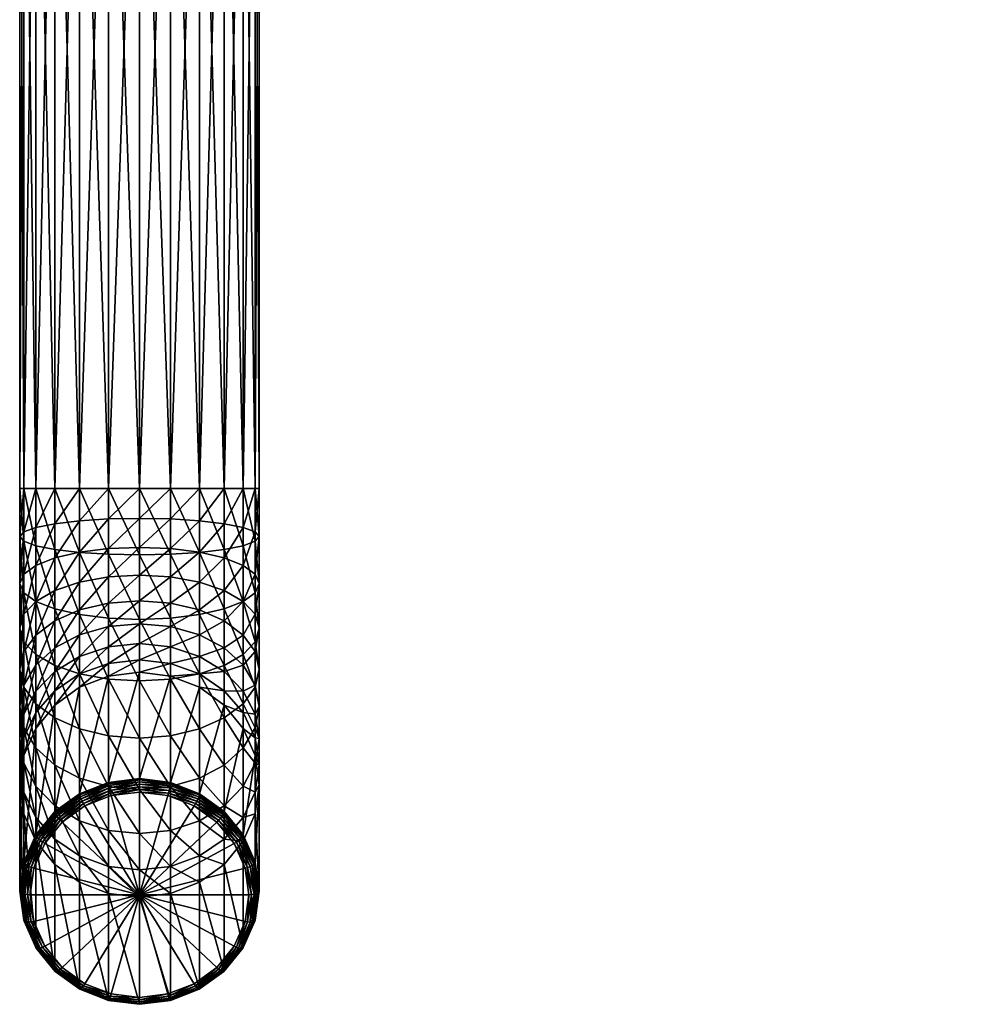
# Model space of a CAD drawing. Extents: x -0.023 to 0.08, y -0.163 to 0.025.
# Tile 1 of 40: x -0.012 to 0.078, y -0.163 to -0.069. Entities that reach past the tile are written whole.
import ezdxf

# ---------------------------------------------------------------- set-up
doc = ezdxf.new("R2010")
doc.units = 0
doc.layers.add('mesh', color=7, linetype='CONTINUOUS')

msp = doc.modelspace()

# ---------------------------------------------------------------- meshes
at = {"layer": 'mesh'}
mesh = msp.add_polyface(dxfattribs=at)
corners = [(0.002831, -0.03002, 0.250612), (0.002831, -0.113688, 0.250612), (-0.000119, -0.03002, 0.251), (0.005581, -0.113688, 0.249473), (0.005581, -0.03002, 0.249473), (0.007942, -0.113688, 0.247661), (0.007942, -0.03002, 0.247661), (0.009753, -0.113688, 0.2453), (0.009753, -0.03002, 0.2453), (0.009753, -0.03002, 0.2339), (0.007942, -0.113688, 0.231539), (0.009753, -0.113688, 0.2339), (0.007942, -0.03002, 0.231539), (0.005581, -0.113688, 0.229727), (0.005581, -0.03002, 0.229727), (0.002831, -0.113688, 0.228588), (0.002831, -0.03002, 0.228588), (-0.000119, -0.113688, 0.2282), (-0.000119, -0.03002, 0.2282), (-0.00307, -0.113688, 0.228588), (-0.00307, -0.03002, 0.228588), (-0.005819, -0.113688, 0.229727), (-0.005819, -0.03002, 0.229727), (-0.00818, -0.113688, 0.231539), (-0.00818, -0.03002, 0.231539), (-0.009992, -0.113688, 0.2339), (-0.009992, -0.03002, 0.2339), (-0.011131, -0.113688, 0.23665), (-0.011131, -0.03002, 0.23665), (-0.011519, -0.113688, 0.2396), (-0.011519, -0.03002, 0.2396), (-0.011131, -0.113688, 0.242551), (-0.011131, -0.03002, 0.242551), (-0.009992, -0.113688, 0.2453), (-0.009992, -0.03002, 0.2453), (-0.00818, -0.113688, 0.247661), (-0.00818, -0.03002, 0.247661), (-0.005819, -0.113688, 0.249473), (-0.005819, -0.03002, 0.249473), (-0.00307, -0.113688, 0.250612), (-0.00307, -0.03002, 0.250612), (-0.000119, -0.113688, 0.251), (-0.000119, -0.119986, 0.250518), (-0.00307, -0.119927, 0.250134), (-0.005819, -0.119754, 0.249009), (-0.00818, -0.119478, 0.247218), (-0.009992, -0.119119, 0.244885), (-0.011131, -0.118701, 0.242167), (-0.011519, -0.118252, 0.239251), (-0.011131, -0.117803, 0.236335), (-0.009992, -0.117385, 0.233617), (-0.00818, -0.117026, 0.231284), (-0.005819, -0.11675, 0.229493), (-0.00307, -0.116577, 0.228367), (-0.000119, -0.116518, 0.227984), (0.002831, -0.116577, 0.228367), (0.005581, -0.11675, 0.229493), (0.007942, -0.117026, 0.231284), (0.009753, -0.119119, 0.244885), (0.007942, -0.119478, 0.247218), (0.005581, -0.119754, 0.249009), (0.002831, -0.119927, 0.250134)]
mesh.append_faces([[corners[k] for k in face] for face in [(0, 1, 2, 2), (0, 3, 1, 1), (4, 3, 0, 0), (4, 5, 3, 3), (6, 5, 4, 4), (6, 7, 5, 5), (8, 7, 6, 6), (9, 10, 11, 11), (12, 10, 9, 9), (12, 13, 10, 10), (14, 13, 12, 12), (14, 15, 13, 13), (16, 15, 14, 14), (16, 17, 15, 15), (18, 17, 16, 16), (18, 19, 17, 17), (20, 19, 18, 18), (20, 21, 19, 19), (22, 21, 20, 20), (22, 23, 21, 21), (24, 23, 22, 22), (24, 25, 23, 23), (26, 25, 24, 24), (26, 27, 25, 25), (28, 27, 26, 26), (28, 29, 27, 27), (30, 29, 28, 28), (30, 31, 29, 29), (32, 31, 30, 30), (32, 33, 31, 31), (34, 33, 32, 32), (34, 35, 33, 33), (36, 35, 34, 34), (36, 37, 35, 35), (38, 37, 36, 36), (38, 39, 37, 37), (40, 39, 38, 38), (40, 41, 39, 39), (2, 41, 40, 40), (2, 1, 41, 41), (42, 39, 41, 41), (43, 37, 39, 39), (44, 35, 37, 37), (45, 33, 35, 35), (46, 31, 33, 33), (47, 29, 31, 31), (48, 27, 29, 29), (49, 25, 27, 27), (50, 23, 25, 25), (51, 21, 23, 23), (52, 19, 21, 21), (53, 17, 19, 19), (54, 17, 53, 53), (54, 15, 17, 17), (55, 15, 54, 54), (55, 13, 15, 15), (56, 10, 13, 13), (57, 11, 10, 10), (58, 5, 7, 7), (59, 3, 5, 5), (60, 1, 3, 3), (61, 41, 1, 1)]])
mesh = msp.add_polyface(dxfattribs=at)
corners = [(0.009753, -0.03002, 0.2453), (0.010892, -0.113688, 0.242551), (0.009753, -0.113688, 0.2453), (0.010892, -0.03002, 0.242551), (0.011281, -0.113688, 0.2396), (0.011281, -0.03002, 0.2396), (0.010892, -0.113688, 0.23665), (0.010892, -0.03002, 0.23665), (0.009753, -0.113688, 0.2339), (0.009753, -0.03002, 0.2339), (0.009753, -0.117385, 0.233617), (0.010892, -0.117803, 0.236335), (0.011281, -0.118252, 0.239251), (0.010892, -0.118701, 0.242167), (0.009753, -0.119119, 0.244885), (0.010892, -0.123597, 0.241026), (0.009753, -0.124424, 0.243648), (0.011281, -0.122709, 0.238212), (0.010892, -0.121822, 0.235398), (0.009753, -0.120995, 0.232775), (0.010892, -0.128262, 0.239152), (0.009753, -0.129478, 0.241618), (0.011281, -0.126957, 0.236506), (0.010892, -0.125652, 0.23386), (0.009753, -0.124436, 0.231394), (0.010892, -0.132588, 0.236592), (0.009753, -0.134165, 0.238844), (0.011281, -0.130895, 0.234175), (0.010892, -0.129203, 0.231758), (0.009753, -0.127626, 0.229505), (0.007942, -0.126272, 0.227571), (0.011281, -0.134434, 0.231271), (0.010892, -0.132393, 0.22914), (0.009753, -0.130492, 0.227153), (0.007942, -0.128859, 0.225448), (0.009753, -0.132967, 0.224393), (0.007942, -0.131094, 0.222956), (0.074301, -0.048984, 0.12908), (0.074296, -0.048881, 0.128889), (0.071769, -0.048929, 0.128809), (0.074299, -0.049008, 0.129928), (0.070223, -0.048852, 0.129892), (0.074293, -0.048927, 0.130128), (0.074302, -0.049056, 0.129715), (0.070239, -0.048935, 0.129694), (0.070259, -0.048984, 0.129481), (0.074304, -0.049067, 0.129496), (0.070283, -0.048996, 0.129264), (0.074303, -0.049042, 0.129282), (0.070309, -0.048973, 0.129052), (0.070338, -0.048917, 0.128851), (0.069265, -0.048882, 0.129183), (0.078288, -0.04853, 0.129343)]
mesh.append_faces([[corners[k] for k in face] for face in [(0, 1, 2, 2), (3, 1, 0, 0), (3, 4, 1, 1), (5, 4, 3, 3), (5, 6, 4, 4), (7, 6, 5, 5), (7, 8, 6, 6), (9, 8, 7, 7), (10, 6, 8, 8), (11, 6, 10, 10), (11, 4, 6, 6), (12, 4, 11, 11), (12, 1, 4, 4), (13, 1, 12, 12), (13, 2, 1, 1), (14, 2, 13, 13), (14, 15, 16, 16), (13, 15, 14, 14), (13, 17, 15, 15), (12, 17, 13, 13), (12, 18, 17, 17), (11, 18, 12, 12), (11, 19, 18, 18), (10, 19, 11, 11), (16, 20, 21, 21), (15, 20, 16, 16), (15, 22, 20, 20), (17, 22, 15, 15), (17, 23, 22, 22), (18, 23, 17, 17), (18, 24, 23, 23), (19, 24, 18, 18), (21, 25, 26, 26), (20, 25, 21, 21), (20, 27, 25, 25), (22, 27, 20, 20), (22, 28, 27, 27), (23, 28, 22, 22), (23, 29, 28, 28), (24, 29, 23, 23), (24, 30, 29, 29), (27, 31, 25, 25), (28, 32, 27, 27), (28, 33, 32, 32), (29, 33, 28, 28), (29, 34, 33, 33), (33, 35, 32, 32), (33, 36, 35, 35), (37, 38, 39, 39), (40, 41, 42, 42), (43, 44, 40, 40), (43, 45, 44, 44), (46, 45, 43, 43), (46, 47, 45, 45), (48, 47, 46, 46), (48, 49, 47, 47), (37, 49, 48, 48), (37, 50, 49, 49), (39, 50, 37, 37), (51, 47, 49, 49), (51, 45, 47, 47), (43, 52, 46, 46)]])
mesh = msp.add_polyface(dxfattribs=at)
corners = [(-0.000119, -0.119986, 0.250518), (-0.000119, -0.113688, 0.251), (0.002831, -0.119927, 0.250134), (-0.00307, -0.119927, 0.250134), (-0.00307, -0.113688, 0.250612), (-0.005819, -0.119754, 0.249009), (-0.005819, -0.113688, 0.249473), (-0.00818, -0.119478, 0.247218), (-0.00818, -0.113688, 0.247661), (-0.009992, -0.119119, 0.244885), (-0.009992, -0.113688, 0.2453), (-0.011131, -0.118701, 0.242167), (-0.011131, -0.113688, 0.242551), (-0.011519, -0.118252, 0.239251), (-0.011519, -0.113688, 0.2396), (-0.011131, -0.117803, 0.236335), (-0.011131, -0.113688, 0.23665), (-0.009992, -0.117385, 0.233617), (-0.009992, -0.113688, 0.2339), (-0.00818, -0.117026, 0.231284), (-0.00818, -0.113688, 0.231539), (-0.005819, -0.11675, 0.229493), (-0.005819, -0.113688, 0.229727), (-0.00307, -0.116577, 0.228367), (-0.00307, -0.113688, 0.228588), (0.005581, -0.11675, 0.229493), (0.005581, -0.113688, 0.229727), (0.002831, -0.116577, 0.228367), (0.007942, -0.117026, 0.231284), (0.007942, -0.113688, 0.231539), (0.009753, -0.117385, 0.233617), (0.009753, -0.113688, 0.2339), (0.007942, -0.119478, 0.247218), (0.007942, -0.113688, 0.247661), (0.009753, -0.119119, 0.244885), (0.005581, -0.119754, 0.249009), (0.005581, -0.113688, 0.249473), (0.002831, -0.113688, 0.250612), (0.002831, -0.126021, 0.248713), (0.005581, -0.125678, 0.247627), (0.007942, -0.125133, 0.245899), (0.009753, -0.124424, 0.243648), (0.007942, -0.120285, 0.230524), (0.009753, -0.120995, 0.232775), (0.005581, -0.119741, 0.228796), (0.002831, -0.119398, 0.22771), (-0.000119, -0.119281, 0.227339), (-0.000119, -0.116518, 0.227984), (-0.00307, -0.119398, 0.22771), (-0.005819, -0.119741, 0.228796), (-0.00818, -0.120285, 0.230524), (-0.009992, -0.120995, 0.232775), (-0.011131, -0.121822, 0.235398), (-0.011519, -0.122709, 0.238212), (-0.011131, -0.123597, 0.241026), (-0.009992, -0.124424, 0.243648), (-0.00818, -0.125133, 0.245899), (-0.005819, -0.125678, 0.247627), (-0.00307, -0.126021, 0.248713), (-0.000119, -0.126137, 0.249084), (0.007942, -0.123392, 0.229276), (0.005581, -0.12259, 0.227652), (0.002831, -0.122087, 0.22663), (-0.000119, -0.121915, 0.226282), (-0.00307, -0.122087, 0.22663), (-0.005819, -0.12259, 0.227652), (-0.00818, -0.123392, 0.229276), (-0.009992, -0.124436, 0.231394)]
mesh.append_faces([[corners[k] for k in face] for face in [(0, 1, 2, 2), (3, 4, 0, 0), (5, 6, 3, 3), (7, 8, 5, 5), (9, 10, 7, 7), (11, 12, 9, 9), (13, 14, 11, 11), (15, 16, 13, 13), (17, 18, 15, 15), (19, 20, 17, 17), (21, 22, 19, 19), (23, 24, 21, 21), (25, 26, 27, 27), (28, 29, 25, 25), (30, 31, 28, 28), (32, 33, 34, 34), (35, 36, 32, 32), (2, 37, 35, 35), (2, 38, 0, 0), (35, 39, 2, 2), (32, 40, 35, 35), (34, 41, 32, 32), (30, 42, 43, 43), (28, 42, 30, 30), (28, 44, 42, 42), (25, 44, 28, 28), (25, 45, 44, 44), (27, 45, 25, 25), (27, 46, 45, 45), (47, 46, 27, 27), (47, 48, 46, 46), (23, 48, 47, 47), (23, 49, 48, 48), (21, 49, 23, 23), (21, 50, 49, 49), (19, 50, 21, 21), (19, 51, 50, 50), (17, 51, 19, 19), (17, 52, 51, 51), (15, 52, 17, 17), (15, 53, 52, 52), (13, 53, 15, 15), (13, 54, 53, 53), (11, 54, 13, 13), (9, 55, 11, 11), (7, 56, 9, 9), (5, 57, 7, 7), (3, 58, 5, 5), (0, 59, 3, 3), (42, 60, 43, 43), (44, 61, 42, 42), (44, 62, 61, 61), (45, 62, 44, 44), (45, 63, 62, 62), (46, 63, 45, 45), (46, 64, 63, 63), (48, 64, 46, 46), (48, 65, 64, 64), (49, 65, 48, 48), (49, 66, 65, 65), (50, 66, 49, 49), (51, 67, 50, 50)]])
mesh = msp.add_polyface(dxfattribs=at)
corners = [(-0.011131, -0.118701, 0.242167), (-0.009992, -0.124424, 0.243648), (-0.011131, -0.123597, 0.241026), (-0.009992, -0.119119, 0.244885), (-0.00818, -0.125133, 0.245899), (-0.00818, -0.119478, 0.247218), (-0.005819, -0.125678, 0.247627), (-0.005819, -0.119754, 0.249009), (-0.00307, -0.126021, 0.248713), (-0.00307, -0.119927, 0.250134), (-0.000119, -0.126137, 0.249084), (-0.00818, -0.120285, 0.230524), (-0.009992, -0.124436, 0.231394), (-0.00818, -0.123392, 0.229276), (-0.009992, -0.120995, 0.232775), (-0.011131, -0.125652, 0.23386), (-0.011131, -0.121822, 0.235398), (-0.011519, -0.126957, 0.236506), (-0.011519, -0.122709, 0.238212), (-0.011131, -0.128262, 0.239152), (-0.009992, -0.129478, 0.241618), (-0.00818, -0.130522, 0.243736), (-0.005819, -0.131323, 0.245361), (-0.00307, -0.131827, 0.246382), (-0.00307, -0.122087, 0.22663), (-0.005819, -0.125233, 0.226087), (-0.00307, -0.12458, 0.225154), (-0.005819, -0.12259, 0.227652), (-0.00818, -0.126272, 0.227571), (-0.009992, -0.127626, 0.229505), (-0.011131, -0.129203, 0.231758), (-0.011519, -0.130895, 0.234175), (-0.011131, -0.132588, 0.236592), (-0.009992, -0.134165, 0.238844), (-0.00818, -0.135519, 0.240778), (-0.005819, -0.136558, 0.242262), (-0.005819, -0.127607, 0.224139), (-0.00307, -0.126819, 0.223317), (-0.00818, -0.128859, 0.225448), (-0.009992, -0.130492, 0.227153), (-0.011131, -0.132393, 0.22914), (-0.011519, -0.134434, 0.231271), (-0.011131, -0.136474, 0.233402), (-0.005819, -0.129656, 0.221853), (-0.00307, -0.128753, 0.221159), (-0.00818, -0.131094, 0.222956), (-0.009992, -0.132967, 0.224393), (-0.011131, -0.135148, 0.226067), (-0.005819, -0.131334, 0.219281), (-0.00307, -0.130336, 0.218733), (-0.00818, -0.132923, 0.220152), (-0.009992, -0.134993, 0.221288), (-0.00818, -0.134304, 0.217104), (-0.005819, -0.132602, 0.216484), (-0.00307, -0.131532, 0.216094)]
mesh.append_faces([[corners[k] for k in face] for face in [(0, 1, 2, 2), (3, 4, 1, 1), (5, 6, 4, 4), (7, 8, 6, 6), (9, 10, 8, 8), (11, 12, 13, 13), (14, 15, 12, 12), (16, 15, 14, 14), (16, 17, 15, 15), (18, 17, 16, 16), (18, 19, 17, 17), (2, 19, 18, 18), (2, 20, 19, 19), (1, 20, 2, 2), (1, 21, 20, 20), (4, 21, 1, 1), (4, 22, 21, 21), (6, 22, 4, 4), (6, 23, 22, 22), (8, 23, 6, 6), (24, 25, 26, 26), (27, 25, 24, 24), (27, 28, 25, 25), (13, 28, 27, 27), (13, 29, 28, 28), (12, 29, 13, 13), (12, 30, 29, 29), (15, 30, 12, 12), (15, 31, 30, 30), (17, 31, 15, 15), (17, 32, 31, 31), (19, 32, 17, 17), (19, 33, 32, 32), (20, 33, 19, 19), (21, 34, 20, 20), (22, 35, 21, 21), (26, 36, 37, 37), (25, 36, 26, 26), (25, 38, 36, 36), (28, 38, 25, 25), (28, 39, 38, 38), (29, 39, 28, 28), (29, 40, 39, 39), (30, 40, 29, 29), (30, 41, 40, 40), (31, 41, 30, 30), (32, 42, 31, 31), (37, 43, 44, 44), (36, 43, 37, 37), (36, 45, 43, 43), (38, 45, 36, 36), (38, 46, 45, 45), (39, 46, 38, 38), (40, 47, 39, 39), (44, 48, 49, 49), (43, 48, 44, 44), (43, 50, 48, 48), (45, 50, 43, 43), (46, 51, 45, 45), (52, 48, 50, 50), (53, 49, 48, 48), (54, 49, 53, 53)]])
mesh = msp.add_polyface(dxfattribs=at)
corners = [(0.002831, -0.119927, 0.250134), (0.005581, -0.125678, 0.247627), (0.002831, -0.126021, 0.248713), (0.005581, -0.119754, 0.249009), (0.007942, -0.125133, 0.245899), (0.007942, -0.119478, 0.247218), (0.009753, -0.124424, 0.243648), (-0.000119, -0.119986, 0.250518), (-0.000119, -0.126137, 0.249084), (0.002831, -0.131827, 0.246382), (0.005581, -0.131323, 0.245361), (0.007942, -0.130522, 0.243736), (0.009753, -0.129478, 0.241618), (0.009753, -0.120995, 0.232775), (0.007942, -0.123392, 0.229276), (0.009753, -0.124436, 0.231394), (0.007942, -0.120285, 0.230524), (0.005581, -0.12259, 0.227652), (-0.00307, -0.126021, 0.248713), (-0.000119, -0.131999, 0.246731), (-0.00307, -0.131827, 0.246382), (0.005581, -0.136558, 0.242262), (0.007942, -0.135519, 0.240778), (0.009753, -0.134165, 0.238844), (0.007942, -0.126272, 0.227571), (0.005581, -0.125233, 0.226087), (0.002831, -0.12458, 0.225154), (0.002831, -0.122087, 0.22663), (-0.000119, -0.124357, 0.224836), (-0.000119, -0.121915, 0.226282), (-0.00307, -0.12458, 0.225154), (-0.00307, -0.122087, 0.22663), (0.007942, -0.128859, 0.225448), (0.009753, -0.127626, 0.229505), (0.005581, -0.127607, 0.224139), (0.002831, -0.126819, 0.223317), (-0.000119, -0.12655, 0.223036), (-0.00307, -0.126819, 0.223317), (0.007942, -0.131094, 0.222956), (0.009753, -0.130492, 0.227153), (0.005581, -0.129656, 0.221853), (0.002831, -0.128753, 0.221159), (-0.000119, -0.128445, 0.220923), (-0.00307, -0.128753, 0.221159), (0.007942, -0.132923, 0.220152), (0.009753, -0.132967, 0.224393), (0.005581, -0.131334, 0.219281), (0.002831, -0.130336, 0.218733), (-0.000119, -0.129995, 0.218546), (-0.00307, -0.130336, 0.218733), (-0.00307, -0.131532, 0.216094), (-0.000119, -0.131167, 0.215962), (0.002831, -0.131532, 0.216094), (0.005581, -0.132602, 0.216484)]
mesh.append_faces([[corners[k] for k in face] for face in [(0, 1, 2, 2), (3, 4, 1, 1), (5, 6, 4, 4), (7, 2, 8, 8), (2, 9, 8, 8), (2, 10, 9, 9), (1, 10, 2, 2), (1, 11, 10, 10), (4, 11, 1, 1), (4, 12, 11, 11), (6, 12, 4, 4), (13, 14, 15, 15), (16, 17, 14, 14), (18, 19, 20, 20), (8, 19, 18, 18), (8, 9, 19, 19), (10, 21, 9, 9), (11, 22, 10, 10), (12, 23, 11, 11), (14, 24, 15, 15), (14, 25, 24, 24), (17, 25, 14, 14), (17, 26, 25, 25), (27, 26, 17, 17), (27, 28, 26, 26), (29, 28, 27, 27), (29, 30, 28, 28), (31, 30, 29, 29), (24, 32, 33, 33), (24, 34, 32, 32), (25, 34, 24, 24), (25, 35, 34, 34), (26, 35, 25, 25), (26, 36, 35, 35), (28, 36, 26, 26), (28, 37, 36, 36), (30, 37, 28, 28), (32, 38, 39, 39), (32, 40, 38, 38), (34, 40, 32, 32), (34, 41, 40, 40), (35, 41, 34, 34), (35, 42, 41, 41), (36, 42, 35, 35), (36, 43, 42, 42), (37, 43, 36, 36), (38, 44, 45, 45), (38, 46, 44, 44), (40, 46, 38, 38), (40, 47, 46, 46), (41, 47, 40, 40), (41, 48, 47, 47), (42, 48, 41, 41), (42, 49, 48, 48), (43, 49, 42, 42), (50, 48, 49, 49), (51, 48, 50, 50), (51, 47, 48, 48), (52, 47, 51, 51), (52, 46, 47, 47), (53, 46, 52, 52), (53, 44, 46, 46)]])
mesh = msp.add_polyface(dxfattribs=at)
corners = [(-0.009992, -0.129478, 0.241618), (-0.00818, -0.135519, 0.240778), (-0.009992, -0.134165, 0.238844), (-0.00818, -0.130522, 0.243736), (-0.005819, -0.136558, 0.242262), (-0.005819, -0.131323, 0.245361), (-0.00307, -0.137212, 0.243195), (-0.00307, -0.131827, 0.246382), (-0.000119, -0.137434, 0.243513), (-0.000119, -0.131999, 0.246731), (-0.011519, -0.130895, 0.234175), (-0.011131, -0.136474, 0.233402), (-0.011519, -0.134434, 0.231271), (-0.011131, -0.132588, 0.236592), (-0.009992, -0.138375, 0.235388), (-0.00818, -0.140008, 0.237094), (-0.005819, -0.141261, 0.238403), (-0.00307, -0.142048, 0.239225), (-0.000119, -0.142317, 0.239506), (-0.009992, -0.130492, 0.227153), (-0.011131, -0.135148, 0.226067), (-0.009992, -0.132967, 0.224393), (-0.011131, -0.132393, 0.22914), (-0.011519, -0.137489, 0.227863), (-0.011131, -0.13983, 0.229659), (-0.009992, -0.142011, 0.231333), (-0.00818, -0.143884, 0.23277), (-0.005819, -0.145321, 0.233873), (-0.00818, -0.131094, 0.222956), (-0.009992, -0.134993, 0.221288), (-0.00818, -0.132923, 0.220152), (-0.011131, -0.137403, 0.222611), (-0.011519, -0.13999, 0.22403), (-0.011131, -0.142577, 0.225449), (-0.009992, -0.144987, 0.226771), (-0.011519, -0.141879, 0.219861), (-0.011131, -0.139106, 0.218852), (-0.009992, -0.136523, 0.217911), (-0.00818, -0.134304, 0.217104), (-0.005819, -0.132602, 0.216484), (-0.005819, -0.131334, 0.219281), (-0.011131, -0.149236, 0.19102), (-0.009992, -0.146653, 0.190079), (-0.00818, -0.144434, 0.189272), (-0.005819, -0.142732, 0.188652), (-0.00307, -0.131532, 0.216094), (-0.00307, -0.141662, 0.188262), (-0.000119, -0.131167, 0.215962), (-0.000119, -0.141297, 0.18813), (-0.002878, -0.142665, 0.1876), (-0.000119, -0.142063, 0.187487), (-0.002941, -0.142412, 0.187614), (-0.000119, -0.142323, 0.187475), (0.002702, -0.142412, 0.187614), (-0.000119, -0.141814, 0.187565), (-0.002994, -0.142169, 0.187695), (-0.000119, -0.141593, 0.187706), (-0.003035, -0.141954, 0.187837), (-0.000119, -0.141417, 0.187898), (-0.003061, -0.141781, 0.188031), (-0.005802, -0.142848, 0.188419)]
mesh.append_faces([[corners[k] for k in face] for face in [(0, 1, 2, 2), (3, 4, 1, 1), (5, 6, 4, 4), (7, 6, 5, 5), (7, 8, 6, 6), (9, 8, 7, 7), (10, 11, 12, 12), (13, 14, 11, 11), (2, 14, 13, 13), (2, 15, 14, 14), (1, 15, 2, 2), (1, 16, 15, 15), (4, 16, 1, 1), (4, 17, 16, 16), (6, 17, 4, 4), (6, 18, 17, 17), (8, 18, 6, 6), (19, 20, 21, 21), (22, 23, 20, 20), (12, 23, 22, 22), (12, 24, 23, 23), (11, 24, 12, 12), (11, 25, 24, 24), (14, 25, 11, 11), (14, 26, 25, 25), (15, 26, 14, 14), (16, 27, 15, 15), (28, 29, 30, 30), (21, 31, 29, 29), (20, 31, 21, 21), (20, 32, 31, 31), (23, 32, 20, 20), (23, 33, 32, 32), (24, 33, 23, 23), (25, 34, 24, 24), (35, 31, 32, 32), (36, 31, 35, 35), (36, 29, 31, 31), (37, 29, 36, 36), (37, 30, 29, 29), (38, 30, 37, 37), (39, 40, 38, 38), (41, 37, 36, 36), (42, 38, 37, 37), (43, 39, 38, 38), (44, 39, 43, 43), (44, 45, 39, 39), (46, 45, 44, 44), (46, 47, 45, 45), (48, 47, 46, 46), (49, 50, 51, 51), (52, 50, 49, 49), (52, 53, 50, 50), (51, 54, 55, 55), (50, 54, 51, 51), (55, 56, 57, 57), (54, 56, 55, 55), (57, 58, 59, 59), (56, 58, 57, 57), (59, 46, 60, 60), (59, 48, 46, 46), (58, 48, 59, 59)]])
mesh = msp.add_polyface(dxfattribs=at)
corners = [(0.002831, -0.131827, 0.246382), (0.002831, -0.137212, 0.243195), (-0.000119, -0.131999, 0.246731), (0.005581, -0.136558, 0.242262), (0.005581, -0.131323, 0.245361), (0.007942, -0.135519, 0.240778), (0.007942, -0.130522, 0.243736), (0.009753, -0.134165, 0.238844), (-0.000119, -0.137434, 0.243513), (0.002831, -0.142048, 0.239225), (0.005581, -0.141261, 0.238403), (0.007942, -0.140008, 0.237094), (0.009753, -0.138375, 0.235388), (0.010892, -0.136474, 0.233402), (0.010892, -0.132588, 0.236592), (0.011281, -0.134434, 0.231271), (0.011281, -0.130895, 0.234175), (0.010892, -0.132393, 0.22914), (-0.000119, -0.142317, 0.239506), (0.007942, -0.143884, 0.23277), (0.009753, -0.142011, 0.231333), (0.010892, -0.13983, 0.229659), (0.011281, -0.137489, 0.227863), (0.010892, -0.135148, 0.226067), (0.009753, -0.132967, 0.224393), (0.010892, -0.142577, 0.225449), (0.011281, -0.13999, 0.22403), (0.010892, -0.137403, 0.222611), (0.009753, -0.134993, 0.221288), (0.007942, -0.132923, 0.220152), (0.007942, -0.134304, 0.217104), (0.005581, -0.132602, 0.216484), (0.009753, -0.136523, 0.217911), (0.010892, -0.139106, 0.218852), (0.011281, -0.141879, 0.219861), (0.002831, -0.141662, 0.188262), (0.002831, -0.131532, 0.216094), (-0.000119, -0.141297, 0.18813), (0.005581, -0.142732, 0.188652), (0.007942, -0.144434, 0.189272), (0.009753, -0.146653, 0.190079), (-0.000119, -0.131167, 0.215962), (-0.000119, -0.142063, 0.187487), (0.002755, -0.142169, 0.187695), (-0.000119, -0.141814, 0.187565), (0.002702, -0.142412, 0.187614), (0.002796, -0.141954, 0.187837), (-0.000119, -0.141593, 0.187706), (0.005514, -0.143012, 0.188222), (0.002822, -0.141781, 0.188031), (-0.000119, -0.141417, 0.187898), (0.005563, -0.142848, 0.188419)]
mesh.append_faces([[corners[k] for k in face] for face in [(0, 1, 2, 2), (0, 3, 1, 1), (4, 5, 3, 3), (6, 7, 5, 5), (2, 1, 8, 8), (1, 9, 8, 8), (1, 10, 9, 9), (3, 10, 1, 1), (3, 11, 10, 10), (5, 11, 3, 3), (5, 12, 11, 11), (7, 12, 5, 5), (7, 13, 12, 12), (14, 13, 7, 7), (14, 15, 13, 13), (16, 17, 15, 15), (8, 9, 18, 18), (11, 19, 10, 10), (12, 20, 11, 11), (12, 21, 20, 20), (13, 21, 12, 12), (13, 22, 21, 21), (15, 22, 13, 13), (15, 23, 22, 22), (17, 23, 15, 15), (17, 24, 23, 23), (21, 25, 20, 20), (21, 26, 25, 25), (22, 26, 21, 21), (22, 27, 26, 26), (23, 27, 22, 22), (23, 28, 27, 27), (24, 28, 23, 23), (24, 29, 28, 28), (30, 29, 31, 31), (30, 28, 29, 29), (32, 28, 30, 30), (32, 27, 28, 28), (33, 27, 32, 32), (33, 26, 27, 27), (34, 26, 33, 33), (34, 25, 26, 26), (35, 36, 37, 37), (35, 31, 36, 36), (38, 31, 35, 35), (38, 30, 31, 31), (39, 30, 38, 38), (39, 32, 30, 30), (40, 33, 32, 32), (37, 36, 41, 41), (42, 43, 44, 44), (45, 43, 42, 42), (44, 46, 47, 47), (43, 46, 44, 44), (43, 48, 46, 46), (47, 49, 50, 50), (46, 49, 47, 47), (46, 51, 49, 49), (50, 35, 37, 37), (49, 35, 50, 50), (49, 38, 35, 35), (51, 38, 49, 49)]])
mesh = msp.add_polyface(dxfattribs=at)
corners = [(-0.00818, -0.140008, 0.237094), (-0.005819, -0.145321, 0.233873), (-0.00818, -0.143884, 0.23277), (-0.005819, -0.141261, 0.238403), (-0.00307, -0.146225, 0.234566), (-0.00307, -0.142048, 0.239225), (-0.000119, -0.146533, 0.234803), (-0.000119, -0.142317, 0.239506), (-0.011131, -0.13983, 0.229659), (-0.009992, -0.144987, 0.226771), (-0.011131, -0.142577, 0.225449), (-0.009992, -0.142011, 0.231333), (-0.00818, -0.147057, 0.227907), (-0.005819, -0.148646, 0.228778), (-0.00307, -0.149644, 0.229326), (-0.000119, -0.149985, 0.229513), (-0.00818, -0.149454, 0.222618), (-0.009992, -0.147235, 0.22181), (-0.011131, -0.144652, 0.22087), (-0.011519, -0.13999, 0.22403), (-0.011519, -0.141879, 0.219861), (-0.011131, -0.154782, 0.193038), (-0.011519, -0.152009, 0.192029), (-0.011131, -0.139106, 0.218852), (-0.009992, -0.146653, 0.190079), (-0.009992, -0.136523, 0.217911), (-0.011131, -0.149236, 0.19102), (-0.00818, -0.144434, 0.189272), (-0.00818, -0.134304, 0.217104), (-0.000119, -0.152351, 0.191089), (-0.002811, -0.142911, 0.187653), (-0.005319, -0.143888, 0.188008), (-0.000119, -0.142578, 0.187532), (0.002572, -0.142911, 0.187653), (-0.009126, -0.147465, 0.18931), (-0.007656, -0.145257, 0.188543), (-0.00935, -0.147331, 0.189298), (-0.007473, -0.145441, 0.188574), (-0.005449, -0.143665, 0.187964), (-0.002878, -0.142665, 0.1876), (-0.000119, -0.142323, 0.187475), (0.002639, -0.142665, 0.1876), (-0.007827, -0.145063, 0.188579), (-0.009559, -0.147184, 0.189351), (-0.005569, -0.143435, 0.187986), (-0.002941, -0.142412, 0.187614), (-0.007973, -0.144871, 0.188678), (-0.009739, -0.147032, 0.189465), (-0.005673, -0.143212, 0.188074), (-0.002994, -0.142169, 0.187695), (-0.008086, -0.144694, 0.188834), (-0.009876, -0.146887, 0.189632), (-0.005753, -0.143012, 0.188222), (-0.003035, -0.141954, 0.187837), (-0.008156, -0.144545, 0.189037), (-0.009963, -0.146757, 0.189842), (-0.005802, -0.142848, 0.188419), (-0.003061, -0.141781, 0.188031), (-0.005819, -0.142732, 0.188652), (-0.00307, -0.141662, 0.188262)]
mesh.append_faces([[corners[k] for k in face] for face in [(0, 1, 2, 2), (3, 4, 1, 1), (5, 4, 3, 3), (5, 6, 4, 4), (7, 6, 5, 5), (8, 9, 10, 10), (11, 12, 9, 9), (2, 12, 11, 11), (2, 13, 12, 12), (1, 13, 2, 2), (4, 14, 1, 1), (6, 15, 4, 4), (16, 9, 12, 12), (17, 10, 9, 9), (18, 10, 17, 17), (18, 19, 10, 10), (20, 19, 18, 18), (21, 20, 18, 18), (22, 23, 20, 20), (24, 25, 26, 26), (27, 28, 24, 24), (29, 30, 31, 31), (29, 32, 30, 30), (33, 32, 29, 29), (34, 35, 36, 36), (37, 35, 34, 34), (37, 38, 35, 35), (31, 38, 37, 37), (31, 39, 38, 38), (30, 39, 31, 31), (30, 40, 39, 39), (32, 40, 30, 30), (32, 41, 40, 40), (36, 42, 43, 43), (35, 42, 36, 36), (35, 44, 42, 42), (38, 44, 35, 35), (38, 45, 44, 44), (39, 45, 38, 38), (43, 46, 47, 47), (42, 46, 43, 43), (42, 48, 46, 46), (44, 48, 42, 42), (44, 49, 48, 48), (45, 49, 44, 44), (47, 50, 51, 51), (46, 50, 47, 47), (46, 52, 50, 50), (48, 52, 46, 46), (48, 53, 52, 52), (49, 53, 48, 48), (51, 54, 55, 55), (50, 54, 51, 51), (50, 56, 54, 54), (52, 56, 50, 50), (52, 57, 56, 56), (53, 57, 52, 52), (55, 27, 24, 24), (54, 27, 55, 55), (54, 58, 27, 27), (56, 58, 54, 54), (56, 59, 58, 58)]])
mesh = msp.add_polyface(dxfattribs=at)
corners = [(0.002831, -0.142048, 0.239225), (0.002831, -0.146225, 0.234566), (-0.000119, -0.142317, 0.239506), (0.005581, -0.145321, 0.233873), (0.005581, -0.141261, 0.238403), (0.007942, -0.143884, 0.23277), (0.007942, -0.140008, 0.237094), (0.009753, -0.142011, 0.231333), (-0.000119, -0.146533, 0.234803), (0.002831, -0.149644, 0.229326), (0.005581, -0.148646, 0.228778), (0.007942, -0.147057, 0.227907), (0.009753, -0.144987, 0.226771), (0.010892, -0.142577, 0.225449), (0.010892, -0.144652, 0.22087), (0.011281, -0.141879, 0.219861), (0.009753, -0.147235, 0.22181), (0.007942, -0.149454, 0.222618), (0.009753, -0.146653, 0.190079), (0.009753, -0.136523, 0.217911), (0.007942, -0.144434, 0.189272), (0.010892, -0.149236, 0.19102), (0.010892, -0.139106, 0.218852), (0.011281, -0.152009, 0.192029), (-0.000119, -0.152351, 0.191089), (0.005081, -0.143888, 0.188008), (0.002572, -0.142911, 0.187653), (0.007234, -0.145441, 0.188574), (0.002639, -0.142665, 0.1876), (-0.000119, -0.142578, 0.187532), (0.00521, -0.143665, 0.187964), (0.007417, -0.145257, 0.188543), (0.009111, -0.147331, 0.189298), (0.008887, -0.147465, 0.18931), (0.002702, -0.142412, 0.187614), (-0.000119, -0.142323, 0.187475), (0.005331, -0.143435, 0.187986), (0.007588, -0.145063, 0.188579), (0.00932, -0.147184, 0.189351), (0.005434, -0.143212, 0.188074), (0.002755, -0.142169, 0.187695), (0.007734, -0.144871, 0.188678), (0.0095, -0.147032, 0.189465), (0.010609, -0.149549, 0.190381), (0.005514, -0.143012, 0.188222), (0.007847, -0.144694, 0.188834), (0.009637, -0.146887, 0.189632), (0.010763, -0.14944, 0.190562), (0.005563, -0.142848, 0.188419), (0.002796, -0.141954, 0.187837), (0.007917, -0.144545, 0.189037), (0.009724, -0.146757, 0.189842), (0.010859, -0.149333, 0.190779), (0.005581, -0.142732, 0.188652)]
mesh.append_faces([[corners[k] for k in face] for face in [(0, 1, 2, 2), (0, 3, 1, 1), (4, 3, 0, 0), (4, 5, 3, 3), (6, 7, 5, 5), (2, 1, 8, 8), (1, 9, 8, 8), (3, 10, 1, 1), (3, 11, 10, 10), (5, 11, 3, 3), (5, 12, 11, 11), (7, 12, 5, 5), (7, 13, 12, 12), (14, 13, 15, 15), (14, 12, 13, 13), (16, 12, 14, 14), (16, 11, 12, 12), (17, 11, 16, 16), (18, 19, 20, 20), (21, 22, 18, 18), (21, 15, 22, 22), (23, 14, 15, 15), (24, 25, 26, 26), (24, 27, 25, 25), (26, 28, 29, 29), (26, 30, 28, 28), (25, 30, 26, 26), (25, 31, 30, 30), (27, 31, 25, 25), (27, 32, 31, 31), (33, 32, 27, 27), (28, 34, 35, 35), (28, 36, 34, 34), (30, 36, 28, 28), (30, 37, 36, 36), (31, 37, 30, 30), (31, 38, 37, 37), (32, 38, 31, 31), (34, 39, 40, 40), (36, 39, 34, 34), (36, 41, 39, 39), (37, 41, 36, 36), (37, 42, 41, 41), (38, 42, 37, 37), (38, 43, 42, 42), (39, 44, 40, 40), (39, 45, 44, 44), (41, 45, 39, 39), (41, 46, 45, 45), (42, 46, 41, 41), (42, 47, 46, 46), (44, 48, 49, 49), (44, 50, 48, 48), (45, 50, 44, 44), (45, 51, 50, 50), (46, 51, 45, 45), (46, 52, 51, 51), (48, 20, 53, 53), (50, 20, 48, 48), (50, 18, 20, 20), (51, 18, 50, 50), (51, 21, 18, 18)]])
mesh = msp.add_polyface(dxfattribs=at)
corners = [(-0.005819, -0.145321, 0.233873), (-0.00307, -0.149644, 0.229326), (-0.005819, -0.148646, 0.228778), (-0.00307, -0.146225, 0.234566), (-0.000119, -0.149985, 0.229513), (-0.000119, -0.152591, 0.22376), (-0.00307, -0.152226, 0.223627), (-0.005819, -0.151156, 0.223237), (-0.00818, -0.147057, 0.227907), (-0.00818, -0.149454, 0.222618), (-0.009992, -0.147235, 0.22181), (-0.009992, -0.144987, 0.226771), (-0.000119, -0.162722, 0.195928), (-0.00307, -0.162356, 0.195795), (-0.005819, -0.161286, 0.195405), (-0.00818, -0.159584, 0.194786), (-0.009992, -0.157365, 0.193978), (-0.011131, -0.144652, 0.22087), (-0.011131, -0.154782, 0.193038), (-0.011519, -0.152009, 0.192029), (-0.011519, -0.141879, 0.219861), (-0.011131, -0.149236, 0.19102), (-0.011131, -0.139106, 0.218852), (-0.000119, -0.152351, 0.191089), (-0.010165, -0.15488, 0.19201), (-0.009126, -0.157237, 0.192867), (-0.010519, -0.152351, 0.191089), (-0.010165, -0.149822, 0.190168), (-0.007473, -0.159261, 0.193604), (-0.009126, -0.147465, 0.18931), (-0.007473, -0.145441, 0.188574), (-0.005319, -0.143888, 0.188008), (-0.010415, -0.149747, 0.190177), (-0.00935, -0.147331, 0.189298), (-0.010415, -0.154932, 0.192065), (-0.010778, -0.152339, 0.191121), (-0.010648, -0.149654, 0.19025), (-0.009559, -0.147184, 0.189351), (-0.011019, -0.152305, 0.191215), (-0.010648, -0.154956, 0.19218), (-0.010848, -0.149549, 0.190381), (-0.009739, -0.147032, 0.189465), (-0.011227, -0.152251, 0.191364), (-0.010848, -0.154952, 0.192347), (-0.011002, -0.14944, 0.190562), (-0.009876, -0.146887, 0.189632), (-0.011386, -0.15218, 0.191559), (-0.011002, -0.15492, 0.192556), (-0.011098, -0.149333, 0.190779), (-0.009963, -0.146757, 0.189842), (-0.011485, -0.152097, 0.191785), (-0.011098, -0.154862, 0.192792), (-0.009992, -0.146653, 0.190079)]
mesh.append_faces([[corners[k] for k in face] for face in [(0, 1, 2, 2), (3, 4, 1, 1), (5, 1, 4, 4), (6, 1, 5, 5), (6, 2, 1, 1), (7, 2, 6, 6), (7, 8, 2, 2), (9, 8, 7, 7), (10, 11, 9, 9), (12, 6, 5, 5), (13, 7, 6, 6), (14, 9, 7, 7), (15, 10, 9, 9), (16, 10, 15, 15), (16, 17, 10, 10), (18, 17, 16, 16), (19, 20, 18, 18), (21, 22, 19, 19), (23, 24, 25, 25), (23, 26, 24, 24), (27, 26, 23, 23), (25, 28, 23, 23), (23, 29, 27, 27), (23, 30, 29, 29), (31, 30, 23, 23), (27, 32, 26, 26), (27, 33, 32, 32), (29, 33, 27, 27), (24, 34, 25, 25), (24, 35, 34, 34), (26, 35, 24, 24), (26, 32, 35, 35), (32, 36, 35, 35), (32, 37, 36, 36), (33, 37, 32, 32), (34, 38, 39, 39), (35, 38, 34, 34), (35, 36, 38, 38), (36, 40, 38, 38), (36, 41, 40, 40), (37, 41, 36, 36), (39, 42, 43, 43), (38, 42, 39, 39), (38, 40, 42, 42), (40, 44, 42, 42), (40, 45, 44, 44), (41, 45, 40, 40), (43, 46, 47, 47), (42, 46, 43, 43), (42, 44, 46, 46), (44, 48, 46, 46), (44, 49, 48, 48), (45, 49, 44, 44), (47, 50, 51, 51), (46, 50, 47, 47), (46, 48, 50, 50), (48, 21, 50, 50), (48, 52, 21, 21), (49, 52, 48, 48), (51, 19, 18, 18), (50, 19, 51, 51), (50, 21, 19, 19)]])
mesh = msp.add_polyface(dxfattribs=at)
corners = [(0.002831, -0.146225, 0.234566), (0.005581, -0.148646, 0.228778), (0.002831, -0.149644, 0.229326), (-0.000119, -0.146533, 0.234803), (-0.000119, -0.149985, 0.229513), (-0.000119, -0.152591, 0.22376), (0.002831, -0.152226, 0.223627), (0.007942, -0.149454, 0.222618), (0.007942, -0.147057, 0.227907), (0.005581, -0.151156, 0.223237), (0.011281, -0.152009, 0.192029), (0.011281, -0.141879, 0.219861), (0.010892, -0.149236, 0.19102), (0.010892, -0.154782, 0.193038), (0.010892, -0.144652, 0.22087), (0.009753, -0.147235, 0.22181), (0.009753, -0.157365, 0.193978), (0.007942, -0.159584, 0.194786), (0.005581, -0.161286, 0.195405), (0.002831, -0.162356, 0.195795), (-0.000119, -0.152351, 0.191089), (0.008887, -0.157237, 0.192867), (0.009926, -0.15488, 0.19201), (0.009926, -0.149822, 0.190168), (0.008887, -0.147465, 0.18931), (0.010281, -0.152351, 0.191089), (0.007234, -0.145441, 0.188574), (0.010176, -0.149747, 0.190177), (0.009111, -0.147331, 0.189298), (0.010539, -0.152339, 0.191121), (0.010176, -0.154932, 0.192065), (0.009111, -0.157347, 0.192944), (0.010409, -0.149654, 0.19025), (0.00932, -0.147184, 0.189351), (0.010781, -0.152305, 0.191215), (0.010409, -0.154956, 0.19218), (0.00932, -0.157426, 0.193079), (0.010609, -0.149549, 0.190381), (0.010988, -0.152251, 0.191364), (0.010609, -0.154952, 0.192347), (0.0095, -0.15747, 0.193264), (0.010763, -0.14944, 0.190562), (0.0095, -0.147032, 0.189465), (0.011147, -0.15218, 0.191559), (0.010763, -0.15492, 0.192556), (0.009637, -0.157473, 0.193485), (0.010859, -0.149333, 0.190779), (0.009637, -0.146887, 0.189632), (0.011246, -0.152097, 0.191785), (0.010859, -0.154862, 0.192792), (0.009724, -0.157438, 0.193729), (0.009724, -0.146757, 0.189842)]
mesh.append_faces([[corners[k] for k in face] for face in [(0, 1, 2, 2), (3, 2, 4, 4), (5, 4, 6, 6), (7, 1, 8, 8), (9, 1, 7, 7), (9, 2, 1, 1), (6, 2, 9, 9), (6, 4, 2, 2), (10, 11, 12, 12), (13, 14, 10, 10), (13, 15, 14, 14), (16, 15, 13, 13), (16, 7, 15, 15), (17, 7, 16, 16), (17, 9, 7, 7), (18, 6, 9, 9), (19, 5, 6, 6), (20, 21, 22, 22), (20, 23, 24, 24), (20, 25, 23, 23), (22, 25, 20, 20), (24, 26, 20, 20), (24, 27, 28, 28), (23, 27, 24, 24), (23, 29, 27, 27), (25, 29, 23, 23), (25, 30, 29, 29), (22, 30, 25, 25), (22, 31, 30, 30), (21, 31, 22, 22), (28, 32, 33, 33), (27, 32, 28, 28), (27, 34, 32, 32), (29, 34, 27, 27), (29, 35, 34, 34), (30, 35, 29, 29), (30, 36, 35, 35), (32, 37, 33, 33), (32, 38, 37, 37), (34, 38, 32, 32), (34, 39, 38, 38), (35, 39, 34, 34), (35, 40, 39, 39), (37, 41, 42, 42), (37, 43, 41, 41), (38, 43, 37, 37), (38, 44, 43, 43), (39, 44, 38, 38), (39, 45, 44, 44), (41, 46, 47, 47), (41, 48, 46, 46), (43, 48, 41, 41), (43, 49, 48, 48), (44, 49, 43, 43), (44, 50, 49, 49), (46, 12, 51, 51), (46, 10, 12, 12), (48, 10, 46, 46), (48, 13, 10, 10), (49, 13, 48, 48), (49, 16, 13, 13), (50, 16, 49, 49)]])
mesh = msp.add_polyface(dxfattribs=at)
corners = [(-0.00307, -0.162356, 0.195795), (-0.00307, -0.152226, 0.223627), (-0.000119, -0.162722, 0.195928), (-0.005819, -0.161286, 0.195405), (-0.005819, -0.151156, 0.223237), (-0.00818, -0.159584, 0.194786), (-0.00818, -0.149454, 0.222618), (-0.000119, -0.152351, 0.191089), (-0.005319, -0.160815, 0.194169), (-0.002811, -0.161791, 0.194525), (-0.007473, -0.159261, 0.193604), (-0.002878, -0.162014, 0.194642), (-0.000119, -0.162124, 0.194646), (-0.005449, -0.161013, 0.194278), (-0.007656, -0.159422, 0.193699), (-0.00935, -0.157347, 0.192944), (-0.009126, -0.157237, 0.192867), (-0.010415, -0.154932, 0.192065), (-0.002941, -0.162199, 0.194816), (-0.000119, -0.162355, 0.194767), (-0.005569, -0.161176, 0.194443), (-0.007827, -0.159548, 0.193851), (-0.009559, -0.157426, 0.193079), (-0.010648, -0.154956, 0.19218), (-0.000119, -0.162548, 0.194943), (-0.002994, -0.162332, 0.195034), (-0.000119, -0.162688, 0.195163), (-0.005673, -0.16129, 0.194654), (-0.007973, -0.159631, 0.19405), (-0.009739, -0.15747, 0.193264), (-0.010848, -0.154952, 0.192347), (-0.003035, -0.162406, 0.195281), (-0.000119, -0.162767, 0.195412), (-0.005753, -0.161348, 0.194896), (-0.008086, -0.159666, 0.194283), (-0.009876, -0.157473, 0.193485), (-0.011002, -0.15492, 0.192556), (-0.003061, -0.162414, 0.19554), (-0.000119, -0.162778, 0.195673), (-0.005802, -0.161347, 0.195152), (-0.008156, -0.15965, 0.194534), (-0.009963, -0.157438, 0.193729), (-0.011098, -0.154862, 0.192792), (-0.009992, -0.157365, 0.193978), (-0.011131, -0.154782, 0.193038)]
mesh.append_faces([[corners[k] for k in face] for face in [(0, 1, 2, 2), (3, 4, 0, 0), (5, 6, 3, 3), (7, 8, 9, 9), (7, 10, 8, 8), (9, 11, 12, 12), (9, 13, 11, 11), (8, 13, 9, 9), (8, 14, 13, 13), (10, 14, 8, 8), (10, 15, 14, 14), (16, 15, 10, 10), (16, 17, 15, 15), (11, 18, 19, 19), (11, 20, 18, 18), (13, 20, 11, 11), (13, 21, 20, 20), (14, 21, 13, 13), (14, 22, 21, 21), (15, 22, 14, 14), (15, 23, 22, 22), (17, 23, 15, 15), (24, 25, 26, 26), (18, 25, 24, 24), (18, 27, 25, 25), (20, 27, 18, 18), (20, 28, 27, 27), (21, 28, 20, 20), (21, 29, 28, 28), (22, 29, 21, 21), (22, 30, 29, 29), (23, 30, 22, 22), (26, 31, 32, 32), (25, 31, 26, 26), (25, 33, 31, 31), (27, 33, 25, 25), (27, 34, 33, 33), (28, 34, 27, 27), (28, 35, 34, 34), (29, 35, 28, 28), (29, 36, 35, 35), (30, 36, 29, 29), (32, 37, 38, 38), (31, 37, 32, 32), (31, 39, 37, 37), (33, 39, 31, 31), (33, 40, 39, 39), (34, 40, 33, 33), (34, 41, 40, 40), (35, 41, 34, 34), (35, 42, 41, 41), (36, 42, 35, 35), (38, 0, 2, 2), (37, 0, 38, 38), (37, 3, 0, 0), (39, 3, 37, 37), (39, 5, 3, 3), (40, 5, 39, 39), (40, 43, 5, 5), (41, 43, 40, 40), (41, 44, 43, 43), (42, 44, 41, 41)]])
mesh = msp.add_polyface(dxfattribs=at)
corners = [(0.005581, -0.161286, 0.195405), (0.005581, -0.151156, 0.223237), (0.007942, -0.159584, 0.194786), (0.002831, -0.162356, 0.195795), (0.002831, -0.152226, 0.223627), (-0.000119, -0.162722, 0.195928), (-0.000119, -0.152591, 0.22376), (-0.000119, -0.152351, 0.191089), (0.002572, -0.161791, 0.194525), (0.005081, -0.160815, 0.194169), (-0.000119, -0.162124, 0.194646), (-0.002811, -0.161791, 0.194525), (0.007234, -0.159261, 0.193604), (0.008887, -0.157237, 0.192867), (0.007417, -0.159422, 0.193699), (0.009111, -0.157347, 0.192944), (0.00521, -0.161013, 0.194278), (0.002639, -0.162014, 0.194642), (-0.000119, -0.162355, 0.194767), (-0.002878, -0.162014, 0.194642), (0.00932, -0.157426, 0.193079), (0.010176, -0.154932, 0.192065), (0.007588, -0.159548, 0.193851), (0.005331, -0.161176, 0.194443), (0.002702, -0.162199, 0.194816), (-0.000119, -0.162548, 0.194943), (-0.002941, -0.162199, 0.194816), (0.0095, -0.15747, 0.193264), (0.010409, -0.154956, 0.19218), (0.007734, -0.159631, 0.19405), (0.005434, -0.16129, 0.194654), (0.002755, -0.162332, 0.195034), (-0.000119, -0.162688, 0.195163), (0.009637, -0.157473, 0.193485), (0.010609, -0.154952, 0.192347), (0.007847, -0.159666, 0.194283), (0.005514, -0.161348, 0.194896), (0.002796, -0.162406, 0.195281), (-0.000119, -0.162767, 0.195412), (0.009724, -0.157438, 0.193729), (0.010763, -0.15492, 0.192556), (0.007917, -0.15965, 0.194534), (0.005563, -0.161347, 0.195152), (0.002822, -0.162414, 0.19554), (-0.000119, -0.162778, 0.195673), (0.009753, -0.157365, 0.193978)]
mesh.append_faces([[corners[k] for k in face] for face in [(0, 1, 2, 2), (3, 4, 0, 0), (5, 6, 3, 3), (7, 8, 9, 9), (7, 10, 8, 8), (11, 10, 7, 7), (7, 12, 13, 13), (9, 12, 7, 7), (13, 14, 15, 15), (12, 14, 13, 13), (12, 16, 14, 14), (9, 16, 12, 12), (9, 17, 16, 16), (8, 17, 9, 9), (8, 18, 17, 17), (10, 18, 8, 8), (10, 19, 18, 18), (15, 20, 21, 21), (15, 22, 20, 20), (14, 22, 15, 15), (14, 23, 22, 22), (16, 23, 14, 14), (16, 24, 23, 23), (17, 24, 16, 16), (17, 25, 24, 24), (18, 25, 17, 17), (18, 26, 25, 25), (20, 27, 28, 28), (20, 29, 27, 27), (22, 29, 20, 20), (22, 30, 29, 29), (23, 30, 22, 22), (23, 31, 30, 30), (24, 31, 23, 23), (24, 32, 31, 31), (25, 32, 24, 24), (27, 33, 34, 34), (27, 35, 33, 33), (29, 35, 27, 27), (29, 36, 35, 35), (30, 36, 29, 29), (30, 37, 36, 36), (31, 37, 30, 30), (31, 38, 37, 37), (32, 38, 31, 31), (33, 39, 40, 40), (33, 41, 39, 39), (35, 41, 33, 33), (35, 42, 41, 41), (36, 42, 35, 35), (36, 43, 42, 42), (37, 43, 36, 36), (37, 44, 43, 43), (38, 44, 37, 37), (39, 2, 45, 45), (41, 2, 39, 39), (41, 0, 2, 2), (42, 0, 41, 41), (42, 3, 0, 0), (43, 3, 42, 42), (43, 5, 3, 3), (44, 5, 43, 43)]])

doc.saveas('drawing.dxf')
